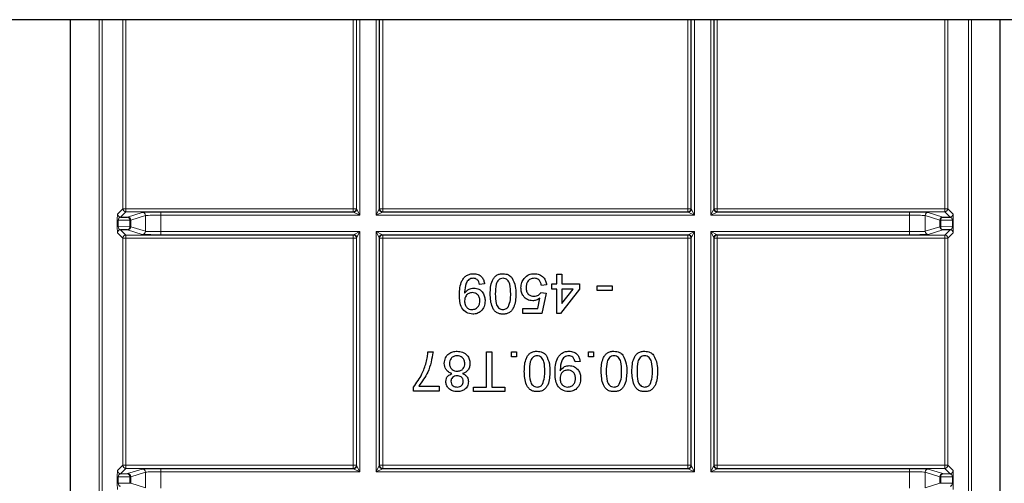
# Paper-space layout 'Blatt3' of a CAD drawing. Header units: millimetres. Extents: x 5 to 418, y 2 to 292.
# Tile 80 of 95: x 333 to 343, y 87 to 92. Entities that reach past the tile are written whole.
import ezdxf

# ---------------------------------------------------------------- set-up
doc = ezdxf.new("R2010")
doc.units = ezdxf.units.MM

psp = doc.layouts.new('Blatt3')

# ---------------------------------------------------------------- linework, layer by layer
at = {"color": 7, "linetype": 'Continuous', "lineweight": 25}
for p, q in [((386.359, 92.1746), (301.5256, 92.1746)), ((333.1472, 81.3994), (333.1472, 92.1746)), ((343.104, 81.3994), (343.104, 92.1746)), ((333.6845, 90.0588), (333.7597, 90.0601)), ((342.4915, 90.0601), (342.5668, 90.0588)), ((333.7597, 89.9231), (333.6845, 89.9244)), ((342.5668, 89.9244), (342.4915, 89.9231)), ((338.3561, 89.3431), (338.3561, 89.4473)), ((338.3561, 89.4473), (338.411, 89.4473)), ((338.411, 89.4473), (338.411, 89.3431)), ((337.5823, 89.3431), (337.5274, 89.3376)), ((338.2463, 89.3321), (338.1915, 89.3266)), ((338.3012, 89.3431), (338.3561, 89.3431)), ((338.3012, 89.2882), (338.3012, 89.3431)), ((338.411, 89.3431), (338.5976, 89.3431)), ((338.5976, 89.3431), (338.5976, 89.2882)), ((338.7896, 89.3211), (338.9488, 89.3211)), ((338.7896, 89.2717), (338.7896, 89.3211)), ((338.9488, 89.3211), (338.9488, 89.2717)), ((338.186, 89.2498), (338.2409, 89.2443)), ((338.2409, 89.2443), (338.197, 89.0248)), ((338.3561, 89.2882), (338.3012, 89.2882)), ((338.3561, 89.0248), (338.3561, 89.2882)), ((338.5976, 89.2882), (338.3945, 89.0248)), ((338.411, 89.134), (338.5298, 89.2882)), ((338.411, 89.2882), (338.411, 89.134)), ((338.5298, 89.2882), (338.411, 89.2882)), ((338.9488, 89.2717), (338.7896, 89.2717)), ((338.1521, 89.0796), (338.1739, 89.1905)), ((337.9939, 89.0248), (337.9939, 89.0796)), ((337.9939, 89.0796), (338.1521, 89.0796)), ((338.197, 89.0248), (337.9939, 89.0248)), ((338.3945, 89.0248), (338.3561, 89.0248)), ((336.9759, 88.6166), (337.0308, 88.6166)), ((337.6015, 88.238), (337.6015, 88.6166)), ((337.6015, 88.6166), (337.6619, 88.6166)), ((337.6619, 88.6166), (337.6619, 88.238)), ((337.8704, 88.5618), (337.8704, 88.6166)), ((337.8704, 88.6166), (337.9253, 88.6166)), ((337.9253, 88.6166), (337.9253, 88.5618)), ((338.6936, 88.6166), (338.7485, 88.6166)), ((338.6936, 88.5618), (338.6936, 88.6166)), ((338.7485, 88.6166), (338.7485, 88.5618)), ((337.9253, 88.5618), (337.8704, 88.5618)), ((338.6058, 88.5124), (338.5509, 88.5069)), ((338.7485, 88.5618), (338.6936, 88.5618)), ((336.8223, 88.1941), (336.8223, 88.2385)), ((337.0966, 88.1941), (336.8223, 88.1941)), ((336.8771, 88.2489), (337.0966, 88.2489)), ((337.0966, 88.2489), (337.0966, 88.1941)), ((337.4643, 88.1886), (337.4643, 88.238)), ((337.4643, 88.238), (337.6015, 88.238)), ((337.7991, 88.1886), (337.4643, 88.1886)), ((337.6619, 88.238), (337.7991, 88.238)), ((337.7991, 88.238), (337.7991, 88.1886)), ((333.6845, 87.3088), (333.7597, 87.3101)), ((342.4915, 87.3101), (342.5668, 87.3088))]:
    psp.add_line(p, q, dxfattribs=at)
at = {"color": 7, "linetype": 'Continuous', "lineweight": 18}
for p, q in [((333.4536, 81.6113), (333.4536, 92.1746)), ((333.487, 92.1746), (333.487, 81.678)), ((333.7084, 90.1494), (333.7084, 92.1746)), ((333.7417, 92.1746), (333.7417, 90.1494)), ((336.1762, 90.1494), (336.1762, 92.1746)), ((336.2095, 92.1746), (336.2095, 90.1494)), ((336.2127, 90.1462), (336.2127, 92.1746)), ((336.2461, 92.1746), (336.2461, 90.0795)), ((336.4218, 90.0795), (336.4218, 92.1746)), ((336.4552, 92.1746), (336.4552, 90.1462)), ((336.4584, 90.1494), (336.4584, 92.1746)), ((336.4917, 92.1746), (336.4917, 90.1494)), ((339.7595, 90.1494), (339.7595, 92.1746)), ((339.7929, 92.1746), (339.7929, 90.1494)), ((339.7961, 90.1462), (339.7961, 92.1746)), ((339.8294, 92.1746), (339.8294, 90.0795)), ((340.0052, 90.0795), (340.0052, 92.1746)), ((340.0385, 92.1746), (340.0385, 90.1462)), ((340.0417, 90.1494), (340.0417, 92.1746)), ((340.075, 92.1746), (340.075, 90.1494)), ((342.5095, 90.1494), (342.5095, 92.1746)), ((342.5429, 92.1746), (342.5429, 90.1494)), ((342.7643, 81.678), (342.7643, 92.1746)), ((342.7976, 92.1746), (342.7976, 81.6113)), ((333.6512, 90.0922), (333.7084, 90.1494)), ((333.7417, 90.1161), (333.6845, 90.0588)), ((333.7084, 90.1494), (333.7417, 90.1494)), ((333.7417, 90.1161), (333.7417, 90.1494)), ((333.7417, 90.1494), (336.1762, 90.1494)), ((336.1762, 90.1161), (333.7417, 90.1161)), ((333.7597, 90.0601), (333.9169, 90.1095)), ((333.9502, 90.0762), (333.793, 90.0268)), ((333.9502, 89.9071), (333.9502, 90.0762)), ((334.1166, 90.1128), (336.1794, 90.1128)), ((334.1166, 90.0795), (334.1166, 90.1128)), ((334.1166, 90.0795), (334.1166, 89.9038)), ((336.2461, 90.0795), (334.1166, 90.0795)), ((336.1762, 90.1161), (336.1762, 90.1494)), ((336.1762, 90.1494), (336.2095, 90.1494)), ((336.1794, 90.1128), (336.1762, 90.1161)), ((336.2461, 90.0795), (336.1794, 90.1128)), ((336.2095, 90.1494), (336.2127, 90.1462)), ((336.2127, 90.1462), (336.2461, 90.0795)), ((336.4218, 90.0795), (336.4552, 90.1462)), ((336.4885, 90.1128), (336.4218, 90.0795)), ((339.8294, 90.0795), (336.4218, 90.0795)), ((336.4552, 90.1462), (336.4584, 90.1494)), ((336.4584, 90.1494), (336.4917, 90.1494)), ((336.4917, 90.1161), (336.4885, 90.1128)), ((336.4885, 90.1128), (339.7627, 90.1128)), ((336.4917, 90.1161), (336.4917, 90.1494)), ((336.4917, 90.1494), (339.7595, 90.1494)), ((339.7595, 90.1161), (336.4917, 90.1161)), ((339.7595, 90.1161), (339.7595, 90.1494)), ((339.7595, 90.1494), (339.7929, 90.1494)), ((339.7627, 90.1128), (339.7595, 90.1161)), ((339.8294, 90.0795), (339.7627, 90.1128)), ((339.7929, 90.1494), (339.7961, 90.1462)), ((339.7961, 90.1462), (339.8294, 90.0795)), ((340.0052, 90.0795), (340.0385, 90.1462)), ((340.0718, 90.1128), (340.0052, 90.0795)), ((342.1346, 90.0795), (340.0052, 90.0795)), ((340.0385, 90.1462), (340.0417, 90.1494)), ((340.0417, 90.1494), (340.075, 90.1494)), ((340.075, 90.1161), (340.0718, 90.1128)), ((340.0718, 90.1128), (342.1346, 90.1128)), ((340.075, 90.1494), (340.075, 90.1161)), ((340.075, 90.1494), (342.5095, 90.1494)), ((342.5095, 90.1161), (340.075, 90.1161)), ((342.1346, 90.1128), (342.1346, 90.0795)), ((342.1346, 89.9038), (342.1346, 90.0795)), ((342.4582, 90.0268), (342.301, 90.0762)), ((342.301, 90.0762), (342.301, 89.9071)), ((342.3343, 90.1095), (342.4915, 90.0601)), ((342.5095, 90.1494), (342.5095, 90.1161)), ((342.5095, 90.1494), (342.5429, 90.1494)), ((342.5668, 90.0588), (342.5095, 90.1161)), ((342.5429, 90.1494), (342.6001, 90.0922)), ((333.6495, 89.9586), (333.6495, 90.0247)), ((333.6495, 90.0247), (333.6593, 90.0247)), ((333.6495, 89.9586), (333.6593, 89.9586)), ((333.7833, 90.0268), (333.6593, 90.0247)), ((333.6593, 90.0247), (333.6593, 89.9586)), ((333.6593, 89.9586), (333.7833, 89.9564)), ((333.7833, 89.9564), (333.7833, 90.0268)), ((333.793, 90.0268), (333.7833, 90.0268)), ((333.793, 89.9564), (333.7833, 89.9564)), ((333.793, 90.0268), (333.793, 89.9564)), ((333.793, 89.9564), (333.9502, 89.9071)), ((342.301, 89.9071), (342.4582, 89.9564)), ((342.468, 90.0268), (342.4582, 90.0268)), ((342.4582, 89.9564), (342.4582, 90.0268)), ((342.468, 89.9564), (342.4582, 89.9564)), ((342.468, 90.0268), (342.468, 89.9564)), ((342.592, 90.0247), (342.468, 90.0268)), ((342.468, 89.9564), (342.592, 89.9586)), ((342.592, 90.0247), (342.6017, 90.0247)), ((342.592, 89.9586), (342.592, 90.0247)), ((342.592, 89.9586), (342.6017, 89.9586)), ((342.6017, 90.0247), (342.6017, 89.9586)), ((333.7084, 89.8339), (333.6512, 89.8911)), ((333.6845, 89.9244), (333.7417, 89.8672)), ((333.7417, 89.8672), (336.1762, 89.8672)), ((333.7417, 89.8339), (333.7417, 89.8672)), ((333.9169, 89.8737), (333.7597, 89.9231)), ((334.1166, 89.9038), (334.1166, 89.8704)), ((334.1166, 89.9038), (336.2461, 89.9038)), ((336.1794, 89.8704), (334.1166, 89.8704)), ((336.1762, 89.8672), (336.1794, 89.8704)), ((336.1762, 89.8339), (336.1762, 89.8672)), ((336.1794, 89.8704), (336.2461, 89.9038)), ((336.2127, 89.8371), (336.2095, 89.8339)), ((336.2461, 89.9038), (336.2127, 89.8371)), ((336.2127, 87.3962), (336.2127, 89.8371)), ((336.2461, 89.9038), (336.2461, 87.3295)), ((336.4218, 89.9038), (339.8294, 89.9038)), ((336.4218, 87.3295), (336.4218, 89.9038)), ((336.4552, 89.8371), (336.4218, 89.9038)), ((336.4218, 89.9038), (336.4885, 89.8704)), ((336.4552, 89.8371), (336.4552, 87.3962)), ((336.4584, 89.8339), (336.4552, 89.8371)), ((339.7627, 89.8704), (336.4885, 89.8704)), ((336.4885, 89.8704), (336.4917, 89.8672)), ((336.4917, 89.8672), (339.7595, 89.8672)), ((336.4917, 89.8672), (336.4917, 89.8339)), ((339.7595, 89.8672), (339.7627, 89.8704)), ((339.7595, 89.8672), (339.7595, 89.8339)), ((339.7627, 89.8704), (339.8294, 89.9038)), ((339.7961, 89.8371), (339.7929, 89.8339)), ((339.8294, 89.9038), (339.7961, 89.8371)), ((339.7961, 87.3962), (339.7961, 89.8371)), ((339.8294, 89.9038), (339.8294, 87.3295)), ((340.0052, 89.9038), (342.1346, 89.9038)), ((340.0052, 87.3295), (340.0052, 89.9038)), ((340.0385, 89.8371), (340.0052, 89.9038)), ((340.0052, 89.9038), (340.0718, 89.8704)), ((340.0385, 89.8371), (340.0385, 87.3962)), ((340.0417, 89.8339), (340.0385, 89.8371)), ((340.0718, 89.8704), (340.075, 89.8672)), ((342.1346, 89.8704), (340.0718, 89.8704)), ((340.075, 89.8672), (342.5095, 89.8672)), ((340.075, 89.8672), (340.075, 89.8339)), ((342.1346, 89.8704), (342.1346, 89.9038)), ((342.4915, 89.9231), (342.3343, 89.8737)), ((342.5095, 89.8672), (342.5668, 89.9244)), ((342.5095, 89.8672), (342.5095, 89.8339)), ((342.6001, 89.8911), (342.5429, 89.8339)), ((333.7084, 87.3994), (333.7084, 89.8339)), ((333.7084, 89.8339), (333.7417, 89.8339)), ((333.7417, 89.8339), (333.7417, 87.3994)), ((336.1762, 89.8339), (333.7417, 89.8339)), ((336.1762, 87.3994), (336.1762, 89.8339)), ((336.1762, 89.8339), (336.2095, 89.8339)), ((336.2095, 89.8339), (336.2095, 87.3994)), ((336.4584, 87.3994), (336.4584, 89.8339)), ((336.4917, 89.8339), (336.4584, 89.8339)), ((336.4917, 89.8339), (336.4917, 87.3994)), ((339.7595, 89.8339), (336.4917, 89.8339)), ((339.7595, 87.3994), (339.7595, 89.8339)), ((339.7929, 89.8339), (339.7595, 89.8339)), ((339.7929, 89.8339), (339.7929, 87.3994)), ((340.0417, 87.3994), (340.0417, 89.8339)), ((340.0417, 89.8339), (340.075, 89.8339)), ((340.075, 89.8339), (340.075, 87.3994)), ((342.5095, 89.8339), (340.075, 89.8339)), ((342.5095, 87.3994), (342.5095, 89.8339)), ((342.5095, 89.8339), (342.5429, 89.8339)), ((342.5429, 89.8339), (342.5429, 87.3994)), ((333.6512, 87.3422), (333.7084, 87.3994)), ((333.7417, 87.3661), (333.6845, 87.3088)), ((333.7084, 87.3994), (333.7417, 87.3994)), ((333.7417, 87.3661), (333.7417, 87.3994)), ((333.7417, 87.3994), (336.1762, 87.3994)), ((336.1762, 87.3661), (333.7417, 87.3661)), ((333.7597, 87.3101), (333.9169, 87.3595)), ((333.9502, 87.3262), (333.793, 87.2768)), ((333.9502, 87.1571), (333.9502, 87.3262)), ((334.1166, 87.3628), (336.1794, 87.3628)), ((334.1166, 87.3295), (334.1166, 87.3628)), ((334.1166, 87.3295), (334.1166, 87.1538)), ((336.2461, 87.3295), (334.1166, 87.3295)), ((336.1762, 87.3661), (336.1762, 87.3994)), ((336.1762, 87.3994), (336.2095, 87.3994)), ((336.1794, 87.3628), (336.1762, 87.3661)), ((336.2461, 87.3295), (336.1794, 87.3628)), ((336.2095, 87.3994), (336.2127, 87.3962)), ((336.2127, 87.3962), (336.2461, 87.3295)), ((336.4218, 87.3295), (336.4552, 87.3962)), ((336.4885, 87.3628), (336.4218, 87.3295)), ((339.8294, 87.3295), (336.4218, 87.3295)), ((336.4552, 87.3962), (336.4584, 87.3994)), ((336.4917, 87.3994), (336.4584, 87.3994)), ((336.4917, 87.3661), (336.4885, 87.3628)), ((336.4885, 87.3628), (339.7627, 87.3628)), ((336.4917, 87.3994), (336.4917, 87.3661)), ((336.4917, 87.3994), (339.7595, 87.3994)), ((339.7595, 87.3661), (336.4917, 87.3661)), ((339.7595, 87.3994), (339.7595, 87.3661)), ((339.7929, 87.3994), (339.7595, 87.3994)), ((339.7627, 87.3628), (339.7595, 87.3661)), ((339.8294, 87.3295), (339.7627, 87.3628)), ((339.7929, 87.3994), (339.7961, 87.3962)), ((339.7961, 87.3962), (339.8294, 87.3295)), ((340.0052, 87.3295), (340.0385, 87.3962)), ((340.0718, 87.3628), (340.0052, 87.3295)), ((342.1346, 87.3295), (340.0052, 87.3295)), ((340.0385, 87.3962), (340.0417, 87.3994)), ((340.0417, 87.3994), (340.075, 87.3994)), ((340.075, 87.3661), (340.0718, 87.3628)), ((340.0718, 87.3628), (342.1346, 87.3628)), ((340.075, 87.3994), (340.075, 87.3661)), ((340.075, 87.3994), (342.5095, 87.3994)), ((342.5095, 87.3661), (340.075, 87.3661)), ((342.1346, 87.3628), (342.1346, 87.3295)), ((342.1346, 87.1538), (342.1346, 87.3295)), ((342.4582, 87.2768), (342.301, 87.3262)), ((342.301, 87.3262), (342.301, 87.1571)), ((342.3343, 87.3595), (342.4915, 87.3101)), ((342.5095, 87.3994), (342.5095, 87.3661)), ((342.5095, 87.3994), (342.5429, 87.3994)), ((342.5668, 87.3088), (342.5095, 87.3661)), ((342.5429, 87.3994), (342.6001, 87.3422)), ((333.6495, 87.2086), (333.6495, 87.2747)), ((333.6495, 87.2747), (333.6593, 87.2747)), ((333.6495, 87.2086), (333.6593, 87.2086)), ((333.7833, 87.2768), (333.6593, 87.2747)), ((333.6593, 87.2747), (333.6593, 87.2086)), ((333.6593, 87.2086), (333.7833, 87.2064)), ((333.7833, 87.2064), (333.7833, 87.2768)), ((333.793, 87.2768), (333.7833, 87.2768)), ((333.793, 87.2064), (333.7833, 87.2064)), ((333.793, 87.2768), (333.793, 87.2064)), ((333.793, 87.2064), (333.9502, 87.1571)), ((342.301, 87.1571), (342.4582, 87.2064)), ((342.468, 87.2768), (342.4582, 87.2768)), ((342.4582, 87.2064), (342.4582, 87.2768)), ((342.468, 87.2064), (342.4582, 87.2064)), ((342.592, 87.2747), (342.468, 87.2768)), ((342.468, 87.2768), (342.468, 87.2064)), ((342.468, 87.2064), (342.592, 87.2086)), ((342.592, 87.2747), (342.6017, 87.2747)), ((342.592, 87.2086), (342.592, 87.2747)), ((342.592, 87.2086), (342.6017, 87.2086)), ((342.6017, 87.2747), (342.6017, 87.2086))]:
    psp.add_line(p, q, dxfattribs=at)
for centre, radius, start, end in [((333.6845, 90.0922), 0.0333, 180.02044, 269.97956), ((333.7417, 90.1494), 0.0333, 180.02044, 269.97956), ((333.7533, 90.0306), 0.0302, 352.77494, 77.76207), ((333.7596, 90.0268), 0.0333, 0.02519, 89.89526), ((333.9169, 90.0762), 0.0333, 0.02519, 89.89526), ((336.1762, 90.1494), 0.0333, 270.02044, 359.97956), ((336.1794, 90.1462), 0.0333, 270.02044, 359.97956), ((336.4885, 90.1462), 0.0333, 180.02044, 269.97956), ((336.4917, 90.1494), 0.0333, 180.02044, 269.97956), ((339.7595, 90.1494), 0.0333, 270.02044, 359.97956), ((339.7627, 90.1462), 0.0333, 270.02044, 359.97956), ((340.0718, 90.1462), 0.0333, 180.02044, 269.97956), ((340.0751, 90.1494), 0.0333, 180.02044, 269.97956), ((342.3344, 90.0762), 0.0333, 90.10474, 179.97481), ((342.4916, 90.0268), 0.0333, 90.10474, 179.97481), ((342.4979, 90.0306), 0.0302, 102.23793, 187.22506), ((342.5095, 90.1494), 0.0333, 270.02044, 359.97956), ((342.5667, 90.0922), 0.0333, 270.02044, 359.97956), ((333.7533, 89.9526), 0.0302, 282.23793, 7.22506), ((333.7596, 89.9565), 0.0333, 270.10474, 359.97481), ((342.4916, 89.9565), 0.0333, 180.02519, 269.89526), ((342.4979, 89.9526), 0.0302, 172.77494, 257.76207), ((333.6845, 89.8911), 0.0333, 90.02044, 179.97956), ((333.7417, 89.8339), 0.0333, 90.02044, 179.97956), ((333.9169, 89.9071), 0.0333, 270.10474, 359.97481), ((336.1762, 89.8339), 0.0333, 0.02044, 89.97956), ((336.1794, 89.8371), 0.0333, 0.02044, 89.97956), ((336.4885, 89.8371), 0.0333, 90.02044, 179.97956), ((336.4917, 89.8339), 0.0333, 90.02044, 179.97956), ((339.7595, 89.8339), 0.0333, 0.02044, 89.97956), ((339.7627, 89.8371), 0.0333, 0.02044, 89.97956), ((340.0718, 89.8371), 0.0333, 90.02044, 179.97956), ((340.0751, 89.8339), 0.0333, 90.02044, 179.97956), ((342.3344, 89.9071), 0.0333, 180.02519, 269.89526), ((342.5095, 89.8339), 0.0333, 0.02044, 89.97956), ((342.5667, 89.8911), 0.0333, 0.02044, 89.97956), ((333.6845, 87.3422), 0.0333, 180.02044, 269.97956), ((333.7417, 87.3994), 0.0333, 180.02044, 269.97956), ((333.7533, 87.2806), 0.0302, 352.77494, 77.76207), ((333.7596, 87.2768), 0.0333, 0.02519, 89.89526), ((333.9169, 87.3262), 0.0333, 0.02519, 89.89526), ((336.1762, 87.3994), 0.0333, 270.02044, 359.97956), ((336.1794, 87.3962), 0.0333, 270.02044, 359.97956), ((336.4885, 87.3962), 0.0333, 180.02044, 269.97956), ((336.4917, 87.3994), 0.0333, 180.02044, 269.97956), ((339.7595, 87.3994), 0.0333, 270.02044, 359.97956), ((339.7627, 87.3962), 0.0333, 270.02044, 359.97956), ((340.0718, 87.3962), 0.0333, 180.02044, 269.97956), ((340.0751, 87.3994), 0.0333, 180.02044, 269.97956), ((342.3344, 87.3262), 0.0333, 90.10474, 179.97481), ((342.4916, 87.2768), 0.0333, 90.10474, 179.97481), ((342.4979, 87.2806), 0.0302, 102.23793, 187.22506), ((342.5095, 87.3994), 0.0333, 270.02044, 359.97956), ((342.5667, 87.3422), 0.0333, 270.02044, 359.97956)]:
    psp.add_arc(centre, radius, start, end, dxfattribs=at)
for centre, major_axis, ratio, start_param, end_param in [((333.6512, 90.0255), (0, 0.0667), 0.0251177, 0.0251286, 1.5835839), ((333.6845, 90.0255), (0.0022, 0.0333), 0.755078, 0.0872571, 1.6457124), ((334.1166, 90.1094), (0.2, 0), 0.0174551, 1.5707963, 3.0860941), ((334.1166, 90.076), (0.1667, 0), 0.0209461, 1.5707963, 3.0860941), ((342.1346, 90.1094), (0.2, 0), 0.0174551, 0.0554985, 1.5707963), ((342.1346, 90.076), (0.1667, 0), 0.0209461, 0.0554985, 1.5707963), ((342.5667, 90.0255), (-0.0022, 0.0333), 0.755078, 4.6374729, 6.1959282), ((342.6001, 90.0255), (0, 0.0667), 0.0251177, 4.6996015, 6.2580567), ((333.6512, 89.9578), (0, 0.0667), 0.0251177, 1.5580088, 3.1164641), ((333.6845, 89.9578), (-0.0022, 0.0333), 0.755078, 1.4958803, 3.0543356), ((342.5667, 89.9578), (0.0022, 0.0333), 0.755078, 3.2288497, 4.787305), ((342.6001, 89.9578), (0, 0.0667), 0.0251177, 3.1667212, 4.7251765), ((334.1166, 89.8739), (0.2, 0), 0.0174551, 3.1970912, 4.712389), ((334.1166, 89.9072), (0.1667, 0), 0.0209461, 3.1970912, 4.712389), ((342.1346, 89.9072), (0.1667, 0), 0.0209461, 4.712389, 6.2276868), ((342.1346, 89.8739), (0.2, 0), 0.0174551, 4.712389, 6.2276868), ((333.6512, 87.2755), (0, 0.0667), 0.0251177, 0.0251286, 1.5835839), ((333.6845, 87.2755), (0.0022, 0.0333), 0.755078, 0.0872571, 1.6457124), ((334.1166, 87.3594), (0.2, 0), 0.0174551, 1.5707963, 3.0860941), ((334.1166, 87.326), (0.1667, 0), 0.0209461, 1.5707963, 3.0860941), ((342.1346, 87.3594), (0.2, 0), 0.0174551, 0.0554985, 1.5707963), ((342.1346, 87.326), (0.1667, 0), 0.0209461, 0.0554985, 1.5707963), ((342.5667, 87.2755), (-0.0022, 0.0333), 0.755078, 4.6374729, 6.1959282), ((342.6001, 87.2755), (0, 0.0667), 0.0251177, 4.6996015, 6.2580567), ((333.6512, 87.2078), (0, 0.0667), 0.0251177, 1.5580088, 3.1164641), ((333.6845, 87.2078), (-0.0022, 0.0333), 0.755078, 1.4958803, 3.0543356), ((342.5667, 87.2078), (0.0022, 0.0333), 0.755078, 3.2288497, 4.787305), ((342.6001, 87.2078), (0, 0.0667), 0.0251177, 3.1667212, 4.7251765)]:
    psp.add_ellipse(centre, major_axis=major_axis, ratio=ratio, start_param=start_param, end_param=end_param, dxfattribs=at)
at = {"color": 7, "linetype": 'Continuous', "lineweight": 25}
for points, knots in [([(337.3134, 89.2246), (337.3153, 89.2774), (337.3176, 89.3433), (337.3599, 89.4089), (337.3894, 89.4343), (337.4254, 89.4503), (337.4512, 89.452), (337.4641, 89.4528)], [0, 0, 0, 0, 0.4985722, 0.6240016, 0.7493031, 0.8745922, 1, 1, 1, 1]), ([(337.4641, 89.4528), (337.4809, 89.4514), (337.5144, 89.4485), (337.5535, 89.4196), (337.5754, 89.3819), (337.58, 89.356), (337.5823, 89.3431)], [0, 0, 0, 0, 0.2799326, 0.5589425, 0.7792513, 1, 1, 1, 1]), ([(337.6427, 89.2362), (337.6444, 89.2856), (337.6464, 89.3473), (337.6827, 89.4109), (337.7094, 89.4362), (337.7436, 89.4507), (337.7678, 89.4521), (337.7799, 89.4528)], [0, 0, 0, 0, 0.4990982, 0.624459, 0.7495547, 0.8746631, 1, 1, 1, 1]), ([(337.7799, 89.4528), (337.8005, 89.4511), (337.8373, 89.4479), (337.8638, 89.4227), (337.8755, 89.4116)], [0, 0, 0, 0, 0.5597157, 1, 1, 1, 1]), ([(338.0047, 89.4009), (338.0217, 89.4178), (338.0522, 89.4481), (338.0946, 89.4514), (338.1134, 89.4528)], [0, 0, 0, 0, 0.558446, 1, 1, 1, 1]), ([(338.1134, 89.4528), (338.1321, 89.4513), (338.1695, 89.4482), (338.2133, 89.4168), (338.2393, 89.3756), (338.244, 89.3466), (338.2463, 89.3321)], [0, 0, 0, 0, 0.2800287, 0.5592756, 0.779435, 1, 1, 1, 1]), ([(337.4612, 89.4034), (337.453, 89.4028), (337.4365, 89.4015), (337.4139, 89.3904), (337.3958, 89.3731), (337.3745, 89.328), (337.3709, 89.2867), (337.368, 89.2537)], [0, 0, 0, 0, 0.12517623, 0.25031502, 0.37534279, 0.50062323, 1, 1, 1, 1]), ([(337.5274, 89.3376), (337.5254, 89.347), (337.5214, 89.3659), (337.5062, 89.3891), (337.484, 89.4018), (337.4688, 89.4029), (337.4612, 89.4034)], [0, 0, 0, 0, 0.2807113, 0.5597596, 0.7796566, 1, 1, 1, 1]), ([(337.7799, 89.4034), (337.7712, 89.4025), (337.7537, 89.4006), (337.7319, 89.3851), (337.7153, 89.3647), (337.6985, 89.3147), (337.698, 89.271), (337.6976, 89.236)], [0, 0, 0, 0, 0.1246576, 0.2493906, 0.3743768, 0.4995896, 1, 1, 1, 1]), ([(337.8622, 89.236), (337.8618, 89.271), (337.8612, 89.3147), (337.8446, 89.3647), (337.8279, 89.3851), (337.8061, 89.4007), (337.7886, 89.4025), (337.7799, 89.4034)], [0, 0, 0, 0, 0.5003629, 0.6255677, 0.7505383, 0.8753036, 1, 1, 1, 1]), ([(337.8755, 89.4116), (337.8901, 89.3805), (337.9162, 89.3247), (337.9168, 89.2633), (337.9171, 89.2362)], [0, 0, 0, 0, 0.5579733, 1, 1, 1, 1]), ([(337.972, 89.3005), (337.9735, 89.3209), (337.9762, 89.3572), (337.996, 89.3875), (338.0047, 89.4009)], [0, 0, 0, 0, 0.5597607, 1, 1, 1, 1]), ([(338.113, 89.4034), (338.099, 89.402), (338.0709, 89.3991), (338.0419, 89.37), (338.0286, 89.3366), (338.0274, 89.3147), (338.0268, 89.3038)], [0, 0, 0, 0, 0.2795154, 0.5582879, 0.7789024, 1, 1, 1, 1]), ([(338.1915, 89.3266), (338.1892, 89.3378), (338.1847, 89.36), (338.1662, 89.3871), (338.1399, 89.4016), (338.122, 89.4028), (338.113, 89.4034)], [0, 0, 0, 0, 0.2807138, 0.5599263, 0.7796221, 1, 1, 1, 1]), ([(337.4566, 89.0193), (337.433, 89.0228), (337.3857, 89.0298), (337.3172, 89.1037), (337.3149, 89.1763), (337.3134, 89.2246)], [0, 0, 0, 0, 0.2499372, 0.4998912, 1, 1, 1, 1]), ([(337.368, 89.2537), (337.3681, 89.2518), (337.3681, 89.2483), (337.3682, 89.2448), (337.3683, 89.2433)], [0, 0, 0, 0, 0.5599975, 1, 1, 1, 1]), ([(337.3683, 89.2433), (337.3829, 89.2607), (337.4089, 89.2918), (337.4487, 89.2969), (337.4663, 89.2992)], [0, 0, 0, 0, 0.5591022, 1, 1, 1, 1]), ([(337.4496, 89.2498), (337.4368, 89.2484), (337.4112, 89.2455), (337.3833, 89.2206), (337.37, 89.1902), (337.3689, 89.1702), (337.3683, 89.1602)], [0, 0, 0, 0, 0.27953036, 0.55870403, 0.77902191, 1, 1, 1, 1]), ([(337.5329, 89.1643), (337.5318, 89.1769), (337.5297, 89.2021), (337.5081, 89.2316), (337.4793, 89.2477), (337.4595, 89.2491), (337.4496, 89.2498)], [0, 0, 0, 0, 0.2801517, 0.5593724, 0.7793833, 1, 1, 1, 1]), ([(337.4663, 89.2992), (337.4855, 89.2965), (337.5241, 89.2913), (337.5643, 89.2521), (337.5852, 89.2067), (337.5869, 89.1765), (337.5878, 89.1614)], [0, 0, 0, 0, 0.2790106, 0.5585675, 0.7790569, 1, 1, 1, 1]), ([(337.7799, 89.0193), (337.7678, 89.0201), (337.7435, 89.0216), (337.7095, 89.0361), (337.6822, 89.0611), (337.6482, 89.126), (337.6451, 89.1872), (337.6427, 89.2362)], [0, 0, 0, 0, 0.1253944, 0.2506329, 0.375698, 0.5011057, 1, 1, 1, 1]), ([(337.6976, 89.236), (337.698, 89.201), (337.6985, 89.1571), (337.7156, 89.1072), (337.7321, 89.0865), (337.7542, 89.0711), (337.7717, 89.0695), (337.7805, 89.0687)], [0, 0, 0, 0, 0.5003787, 0.6255594, 0.7505268, 0.875236, 1, 1, 1, 1]), ([(337.9171, 89.2362), (337.9154, 89.1868), (337.9134, 89.125), (337.8771, 89.0614), (337.8504, 89.036), (337.8162, 89.0215), (337.792, 89.02), (337.7799, 89.0193)], [0, 0, 0, 0, 0.4991413, 0.6245026, 0.7495881, 0.8746715, 1, 1, 1, 1]), ([(337.8374, 89.098), (337.8463, 89.123), (337.8623, 89.1677), (337.8622, 89.2151), (337.8622, 89.236)], [0, 0, 0, 0, 0.5580618, 1, 1, 1, 1]), ([(338.0976, 89.162), (338.078, 89.1645), (338.0388, 89.1696), (337.9973, 89.2087), (337.9749, 89.2544), (337.973, 89.2851), (337.972, 89.3005)], [0, 0, 0, 0, 0.2791636, 0.5586915, 0.7791285, 1, 1, 1, 1]), ([(338.0268, 89.3038), (338.0277, 89.2904), (338.0294, 89.2636), (338.0497, 89.23), (338.0811, 89.2132), (338.1022, 89.212), (338.1128, 89.2114)], [0, 0, 0, 0, 0.2806528, 0.559595, 0.7792903, 1, 1, 1, 1]), ([(338.1128, 89.2114), (338.1208, 89.2118), (338.137, 89.2126), (338.1644, 89.2237), (338.1778, 89.2399), (338.186, 89.2498)], [0, 0, 0, 0, 0.2808861, 0.5611537, 1, 1, 1, 1]), ([(337.3683, 89.1602), (337.3691, 89.1473), (337.3708, 89.1217), (337.3898, 89.0902), (337.418, 89.0713), (337.4381, 89.0695), (337.4482, 89.0687)], [0, 0, 0, 0, 0.2806363, 0.5598774, 0.7796967, 1, 1, 1, 1]), ([(337.4482, 89.0687), (337.4617, 89.0703), (337.4886, 89.0736), (337.5166, 89.1011), (337.5311, 89.1327), (337.5323, 89.1537), (337.5329, 89.1643)], [0, 0, 0, 0, 0.2792821, 0.5585523, 0.7790694, 1, 1, 1, 1]), ([(337.5878, 89.1614), (337.5862, 89.141), (337.583, 89.1003), (337.5495, 89.0522), (337.5045, 89.0235), (337.4726, 89.0207), (337.4566, 89.0193)], [0, 0, 0, 0, 0.2802633, 0.5596229, 0.7797151, 1, 1, 1, 1]), ([(337.7805, 89.0687), (337.7931, 89.0704), (337.8158, 89.0736), (337.8308, 89.0905), (337.8374, 89.098)], [0, 0, 0, 0, 0.55833993, 1, 1, 1, 1]), ([(338.1739, 89.1905), (338.1609, 89.1816), (338.1377, 89.1657), (338.1098, 89.1631), (338.0976, 89.162)], [0, 0, 0, 0, 0.5599221, 1, 1, 1, 1]), ([(337.0308, 88.6166), (337.0181, 88.541), (336.9955, 88.4058), (336.9133, 88.2969), (336.8771, 88.2489)], [0, 0, 0, 0, 0.5593337, 1, 1, 1, 1]), ([(336.957, 88.5003), (336.9621, 88.5217), (336.9713, 88.5601), (336.9745, 88.5993), (336.9759, 88.6166)], [0, 0, 0, 0, 0.5599104, 1, 1, 1, 1]), ([(337.1515, 88.492), (337.1538, 88.5119), (337.1584, 88.5516), (337.1959, 88.5954), (337.2419, 88.619), (337.2731, 88.6211), (337.2887, 88.6221)], [0, 0, 0, 0, 0.2795436, 0.559037, 0.7792499, 1, 1, 1, 1]), ([(337.2883, 88.5727), (337.276, 88.5718), (337.2516, 88.5698), (337.2235, 88.5481), (337.2086, 88.52), (337.2071, 88.5008), (337.2064, 88.4913)], [0, 0, 0, 0, 0.2801841, 0.5591484, 0.7793707, 1, 1, 1, 1]), ([(337.371, 88.4896), (337.3699, 88.5019), (337.3677, 88.5266), (337.3465, 88.556), (337.3173, 88.5699), (337.2979, 88.5718), (337.2883, 88.5727)], [0, 0, 0, 0, 0.2804253, 0.558545, 0.7792777, 1, 1, 1, 1]), ([(337.2887, 88.6221), (337.3088, 88.6204), (337.3488, 88.617), (337.3949, 88.5824), (337.4221, 88.5377), (337.4246, 88.5063), (337.4259, 88.4906)], [0, 0, 0, 0, 0.2801554, 0.5593381, 0.7795025, 1, 1, 1, 1]), ([(338.0076, 88.4055), (338.0093, 88.4549), (338.0114, 88.5166), (338.0476, 88.5802), (338.0744, 88.6055), (338.1085, 88.62), (338.1327, 88.6214), (338.1448, 88.6221)], [0, 0, 0, 0, 0.4990982, 0.624459, 0.7495547, 0.8746631, 1, 1, 1, 1]), ([(338.1448, 88.5727), (338.1361, 88.5718), (338.1187, 88.5699), (338.0968, 88.5544), (338.0802, 88.534), (338.0635, 88.484), (338.0629, 88.4403), (338.0625, 88.4054)], [0, 0, 0, 0, 0.1246576, 0.2493906, 0.3743768, 0.4995896, 1, 1, 1, 1]), ([(338.1448, 88.6221), (338.1654, 88.6204), (338.2022, 88.6172), (338.2287, 88.592), (338.2404, 88.5809)], [0, 0, 0, 0, 0.5597157, 1, 1, 1, 1]), ([(338.2271, 88.4054), (338.2267, 88.4403), (338.2261, 88.484), (338.2095, 88.534), (338.1928, 88.5544), (338.171, 88.5701), (338.1536, 88.5718), (338.1448, 88.5727)], [0, 0, 0, 0, 0.50036289, 0.62556765, 0.75053834, 0.87530362, 1, 1, 1, 1]), ([(338.2404, 88.5809), (338.255, 88.5498), (338.2812, 88.494), (338.2818, 88.4326), (338.282, 88.4055)], [0, 0, 0, 0, 0.5579733, 1, 1, 1, 1]), ([(338.3369, 88.3939), (338.3388, 88.4467), (338.3411, 88.5126), (338.3834, 88.5782), (338.4129, 88.6036), (338.4489, 88.6196), (338.4747, 88.6213), (338.4876, 88.6221)], [0, 0, 0, 0, 0.4985722, 0.6240016, 0.7493031, 0.8745922, 1, 1, 1, 1]), ([(338.4847, 88.5727), (338.4765, 88.5721), (338.46, 88.5708), (338.4374, 88.5597), (338.4192, 88.5424), (338.398, 88.4973), (338.3944, 88.456), (338.3915, 88.423)], [0, 0, 0, 0, 0.1251762, 0.250315, 0.3753428, 0.5006232, 1, 1, 1, 1]), ([(338.5509, 88.5069), (338.5489, 88.5163), (338.5449, 88.5352), (338.5297, 88.5584), (338.5075, 88.5711), (338.4923, 88.5722), (338.4847, 88.5727)], [0, 0, 0, 0, 0.2807113, 0.5597596, 0.7796566, 1, 1, 1, 1]), ([(338.4876, 88.6221), (338.5044, 88.6207), (338.5379, 88.6178), (338.577, 88.5889), (338.5989, 88.5512), (338.6035, 88.5253), (338.6058, 88.5124)], [0, 0, 0, 0, 0.2799326, 0.5589425, 0.7792513, 1, 1, 1, 1]), ([(338.8308, 88.4055), (338.8325, 88.4549), (338.8346, 88.5166), (338.8708, 88.5802), (338.8976, 88.6055), (338.9317, 88.62), (338.9559, 88.6214), (338.968, 88.6221)], [0, 0, 0, 0, 0.4990982, 0.624459, 0.7495547, 0.8746631, 1, 1, 1, 1]), ([(338.968, 88.5727), (338.9593, 88.5718), (338.9418, 88.5699), (338.92, 88.5544), (338.9034, 88.534), (338.8867, 88.484), (338.8861, 88.4403), (338.8857, 88.4054)], [0, 0, 0, 0, 0.1246576, 0.2493906, 0.3743768, 0.4995896, 1, 1, 1, 1]), ([(338.968, 88.6221), (338.9886, 88.6204), (339.0254, 88.6172), (339.0519, 88.592), (339.0636, 88.5809)], [0, 0, 0, 0, 0.5597157, 1, 1, 1, 1]), ([(339.0503, 88.4054), (339.0499, 88.4403), (339.0493, 88.484), (339.0327, 88.534), (339.016, 88.5544), (338.9942, 88.5701), (338.9767, 88.5718), (338.968, 88.5727)], [0, 0, 0, 0, 0.5003629, 0.6255677, 0.7505383, 0.8753036, 1, 1, 1, 1]), ([(339.0636, 88.5809), (339.0782, 88.5498), (339.1044, 88.494), (339.1049, 88.4326), (339.1052, 88.4055)], [0, 0, 0, 0, 0.5579733, 1, 1, 1, 1]), ([(339.1601, 88.4055), (339.1617, 88.4549), (339.1638, 88.5166), (339.2001, 88.5802), (339.2268, 88.6055), (339.2609, 88.62), (339.2852, 88.6214), (339.2973, 88.6221)], [0, 0, 0, 0, 0.4990982, 0.624459, 0.7495547, 0.8746631, 1, 1, 1, 1]), ([(339.2973, 88.5727), (339.2886, 88.5718), (339.2711, 88.5699), (339.2493, 88.5544), (339.2327, 88.534), (339.2159, 88.484), (339.2154, 88.4403), (339.215, 88.4054)], [0, 0, 0, 0, 0.1246576, 0.2493906, 0.3743768, 0.4995896, 1, 1, 1, 1]), ([(339.2973, 88.6221), (339.3179, 88.6204), (339.3547, 88.6172), (339.3812, 88.592), (339.3929, 88.5809)], [0, 0, 0, 0, 0.5597157, 1, 1, 1, 1]), ([(339.3796, 88.4054), (339.3791, 88.4403), (339.3786, 88.484), (339.362, 88.534), (339.3453, 88.5544), (339.3235, 88.5701), (339.306, 88.5718), (339.2973, 88.5727)], [0, 0, 0, 0, 0.5003629, 0.6255677, 0.7505383, 0.8753036, 1, 1, 1, 1]), ([(339.3929, 88.5809), (339.4075, 88.5498), (339.4336, 88.494), (339.4342, 88.4326), (339.4345, 88.4055)], [0, 0, 0, 0, 0.5579733, 1, 1, 1, 1]), ([(336.8223, 88.2385), (336.8547, 88.2837), (336.9126, 88.3645), (336.9434, 88.4588), (336.957, 88.5003)], [0, 0, 0, 0, 0.5596458, 1, 1, 1, 1]), ([(337.2314, 88.3819), (337.2188, 88.3871), (337.1935, 88.3975), (337.1589, 88.4349), (337.1543, 88.4704), (337.1515, 88.492)], [0, 0, 0, 0, 0.2812106, 0.5617247, 1, 1, 1, 1]), ([(337.2064, 88.4913), (337.2076, 88.4788), (337.21, 88.454), (337.2319, 88.4252), (337.2607, 88.4101), (337.2802, 88.4087), (337.2899, 88.4081)], [0, 0, 0, 0, 0.2799731, 0.5592524, 0.7793278, 1, 1, 1, 1]), ([(337.2899, 88.4081), (337.3021, 88.4091), (337.3264, 88.4111), (337.3539, 88.4332), (337.3689, 88.461), (337.3703, 88.48), (337.371, 88.4896)], [0, 0, 0, 0, 0.2801203, 0.5589647, 0.7792543, 1, 1, 1, 1]), ([(337.4259, 88.4906), (337.4249, 88.4768), (337.423, 88.4492), (337.4033, 88.4149), (337.3756, 88.392), (337.3549, 88.3853), (337.3446, 88.3819)], [0, 0, 0, 0, 0.2801579, 0.5594693, 0.7795722, 1, 1, 1, 1]), ([(338.3918, 88.4126), (338.4063, 88.43), (338.4324, 88.4611), (338.4722, 88.4662), (338.4898, 88.4685)], [0, 0, 0, 0, 0.5591022, 1, 1, 1, 1]), ([(338.4898, 88.4685), (338.509, 88.4658), (338.5476, 88.4606), (338.5878, 88.4214), (338.6087, 88.376), (338.6104, 88.3458), (338.6113, 88.3307)], [0, 0, 0, 0, 0.27901058, 0.55856749, 0.77905691, 1, 1, 1, 1]), ([(337.168, 88.2979), (337.1689, 88.3085), (337.1708, 88.3295), (337.1914, 88.3629), (337.2163, 88.3747), (337.2314, 88.3819)], [0, 0, 0, 0, 0.2806322, 0.5607981, 1, 1, 1, 1]), ([(337.2882, 88.3587), (337.2789, 88.3581), (337.2602, 88.357), (337.2379, 88.342), (337.2248, 88.3213), (337.2235, 88.3067), (337.2229, 88.2994)], [0, 0, 0, 0, 0.2804427, 0.5592108, 0.7795922, 1, 1, 1, 1]), ([(337.3546, 88.2968), (337.3536, 88.3064), (337.3517, 88.3257), (337.3338, 88.3474), (337.3108, 88.3576), (337.2958, 88.3583), (337.2882, 88.3587)], [0, 0, 0, 0, 0.2797535, 0.5586912, 0.7789661, 1, 1, 1, 1]), ([(337.3446, 88.3819), (337.3546, 88.3777), (337.3745, 88.3694), (337.3962, 88.3476), (337.4079, 88.322), (337.4089, 88.305), (337.4095, 88.2965)], [0, 0, 0, 0, 0.28022427, 0.55944762, 0.77960599, 1, 1, 1, 1]), ([(338.1448, 88.1886), (338.1327, 88.1894), (338.1085, 88.1909), (338.0744, 88.2054), (338.0472, 88.2304), (338.0132, 88.2953), (338.0101, 88.3566), (338.0076, 88.4055)], [0, 0, 0, 0, 0.1253944, 0.2506329, 0.375698, 0.5011057, 1, 1, 1, 1]), ([(338.0625, 88.4054), (338.0629, 88.3703), (338.0634, 88.3264), (338.0806, 88.2765), (338.097, 88.2558), (338.1191, 88.2404), (338.1367, 88.2388), (338.1454, 88.238)], [0, 0, 0, 0, 0.5003787, 0.62555936, 0.75052675, 0.87523596, 1, 1, 1, 1]), ([(338.282, 88.4055), (338.2804, 88.3561), (338.2783, 88.2943), (338.242, 88.2307), (338.2153, 88.2053), (338.1812, 88.1908), (338.1569, 88.1893), (338.1448, 88.1886)], [0, 0, 0, 0, 0.49914131, 0.62450264, 0.74958814, 0.8746715, 1, 1, 1, 1]), ([(338.2024, 88.2673), (338.2113, 88.2923), (338.2273, 88.337), (338.2272, 88.3844), (338.2271, 88.4054)], [0, 0, 0, 0, 0.5580618, 1, 1, 1, 1]), ([(338.4801, 88.1886), (338.4565, 88.1921), (338.4092, 88.1991), (338.3407, 88.273), (338.3384, 88.3456), (338.3369, 88.3939)], [0, 0, 0, 0, 0.2499372, 0.4998912, 1, 1, 1, 1]), ([(338.3915, 88.423), (338.3916, 88.4211), (338.3916, 88.4176), (338.3917, 88.4141), (338.3918, 88.4126)], [0, 0, 0, 0, 0.5599975, 1, 1, 1, 1]), ([(338.4731, 88.4191), (338.4603, 88.4177), (338.4347, 88.4148), (338.4068, 88.3899), (338.3935, 88.3595), (338.3923, 88.3395), (338.3918, 88.3295)], [0, 0, 0, 0, 0.2795304, 0.558704, 0.7790219, 1, 1, 1, 1]), ([(338.5564, 88.3336), (338.5553, 88.3462), (338.5532, 88.3714), (338.5316, 88.4009), (338.5028, 88.417), (338.483, 88.4184), (338.4731, 88.4191)], [0, 0, 0, 0, 0.2801517, 0.5593724, 0.7793833, 1, 1, 1, 1]), ([(338.968, 88.1886), (338.9559, 88.1894), (338.9317, 88.1909), (338.8976, 88.2054), (338.8703, 88.2304), (338.8363, 88.2953), (338.8333, 88.3566), (338.8308, 88.4055)], [0, 0, 0, 0, 0.1253944, 0.2506329, 0.375698, 0.5011057, 1, 1, 1, 1]), ([(338.8857, 88.4054), (338.8861, 88.3703), (338.8866, 88.3264), (338.9038, 88.2765), (338.9202, 88.2558), (338.9423, 88.2404), (338.9598, 88.2388), (338.9686, 88.238)], [0, 0, 0, 0, 0.5003787, 0.6255594, 0.7505268, 0.875236, 1, 1, 1, 1]), ([(339.1052, 88.4055), (339.1036, 88.3561), (339.1015, 88.2943), (339.0652, 88.2307), (339.0385, 88.2053), (339.0044, 88.1908), (338.9801, 88.1893), (338.968, 88.1886)], [0, 0, 0, 0, 0.4991413, 0.6245026, 0.7495881, 0.8746715, 1, 1, 1, 1]), ([(339.0255, 88.2673), (339.0345, 88.2923), (339.0505, 88.337), (339.0504, 88.3844), (339.0503, 88.4054)], [0, 0, 0, 0, 0.5580618, 1, 1, 1, 1]), ([(339.2973, 88.1886), (339.2852, 88.1894), (339.2609, 88.1909), (339.2269, 88.2054), (339.1996, 88.2304), (339.1656, 88.2953), (339.1625, 88.3566), (339.1601, 88.4055)], [0, 0, 0, 0, 0.12539439, 0.25063291, 0.37569804, 0.50110567, 1, 1, 1, 1]), ([(339.215, 88.4054), (339.2154, 88.3703), (339.2158, 88.3264), (339.233, 88.2765), (339.2495, 88.2558), (339.2716, 88.2404), (339.2891, 88.2388), (339.2979, 88.238)], [0, 0, 0, 0, 0.5003787, 0.6255594, 0.7505268, 0.875236, 1, 1, 1, 1]), ([(339.4345, 88.4055), (339.4328, 88.3561), (339.4308, 88.2943), (339.3945, 88.2307), (339.3678, 88.2053), (339.3336, 88.1908), (339.3094, 88.1893), (339.2973, 88.1886)], [0, 0, 0, 0, 0.4991413, 0.6245026, 0.7495881, 0.8746715, 1, 1, 1, 1]), ([(339.3548, 88.2673), (339.3637, 88.2923), (339.3797, 88.337), (339.3796, 88.3844), (339.3796, 88.4054)], [0, 0, 0, 0, 0.5580618, 1, 1, 1, 1]), ([(337.2894, 88.1886), (337.2722, 88.1899), (337.2379, 88.1925), (337.1973, 88.2203), (337.1719, 88.2575), (337.1693, 88.2844), (337.168, 88.2979)], [0, 0, 0, 0, 0.2803593, 0.5597155, 0.779841, 1, 1, 1, 1]), ([(337.2229, 88.2994), (337.224, 88.2899), (337.2262, 88.2709), (337.2441, 88.2498), (337.2664, 88.2393), (337.2813, 88.2384), (337.2887, 88.238)], [0, 0, 0, 0, 0.27973383, 0.55914375, 0.77926376, 1, 1, 1, 1]), ([(337.2887, 88.238), (337.298, 88.2386), (337.3166, 88.2398), (337.3389, 88.2546), (337.3524, 88.2749), (337.3538, 88.2895), (337.3546, 88.2968)], [0, 0, 0, 0, 0.280336, 0.559284, 0.7796329, 1, 1, 1, 1]), ([(337.4095, 88.2965), (337.4073, 88.2796), (337.4029, 88.2457), (337.3693, 88.2095), (337.3293, 88.1909), (337.3027, 88.1894), (337.2894, 88.1886)], [0, 0, 0, 0, 0.2792142, 0.5586227, 0.7790574, 1, 1, 1, 1]), ([(338.1454, 88.238), (338.1581, 88.2397), (338.1807, 88.2429), (338.1957, 88.2598), (338.2024, 88.2673)], [0, 0, 0, 0, 0.5583399, 1, 1, 1, 1]), ([(338.3918, 88.3295), (338.3926, 88.3166), (338.3942, 88.291), (338.4133, 88.2595), (338.4414, 88.2406), (338.4616, 88.2388), (338.4717, 88.238)], [0, 0, 0, 0, 0.2806363, 0.5598774, 0.7796967, 1, 1, 1, 1]), ([(338.4717, 88.238), (338.4852, 88.2396), (338.5121, 88.2429), (338.5401, 88.2704), (338.5546, 88.302), (338.5558, 88.323), (338.5564, 88.3336)], [0, 0, 0, 0, 0.2792821, 0.5585523, 0.7790694, 1, 1, 1, 1]), ([(338.6113, 88.3307), (338.6097, 88.3103), (338.6065, 88.2696), (338.573, 88.2215), (338.528, 88.1928), (338.4961, 88.19), (338.4801, 88.1886)], [0, 0, 0, 0, 0.2802633, 0.5596229, 0.7797151, 1, 1, 1, 1]), ([(338.9686, 88.238), (338.9812, 88.2397), (339.0039, 88.2429), (339.0189, 88.2598), (339.0255, 88.2673)], [0, 0, 0, 0, 0.5583399, 1, 1, 1, 1]), ([(339.2979, 88.238), (339.3105, 88.2397), (339.3332, 88.2429), (339.3482, 88.2598), (339.3548, 88.2673)], [0, 0, 0, 0, 0.5583399, 1, 1, 1, 1])]:
    psp.add_open_spline(points, degree=3, knots=knots, dxfattribs=at)

doc.saveas('drawing.dxf')
